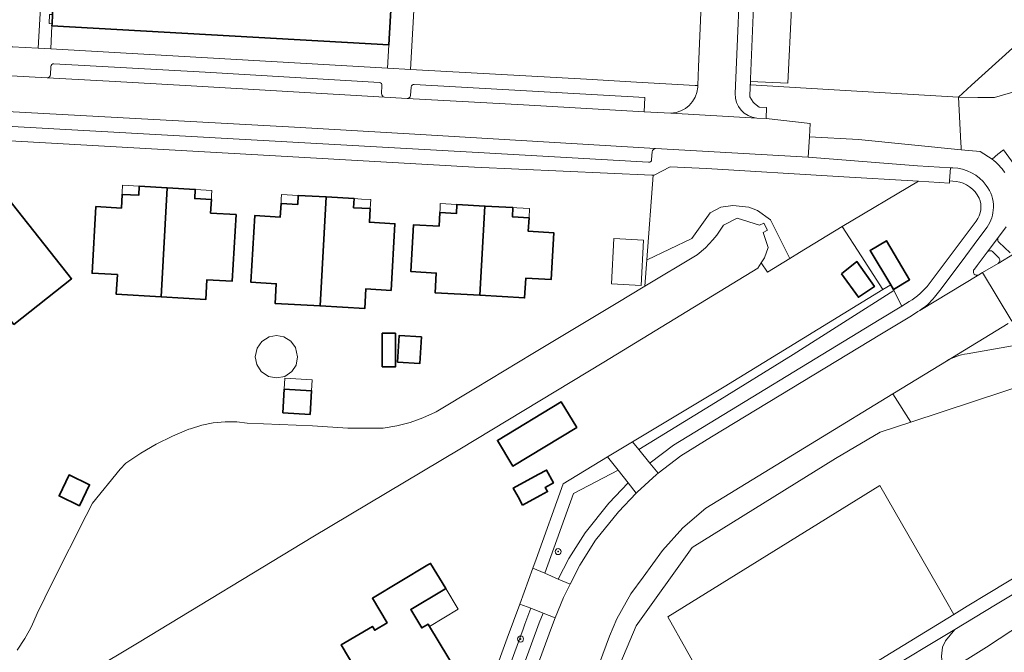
# Model space of a CAD drawing. Extents: x 147051 to 149075, y 463071 to 465537.
# Tile 166 of 229: x 147351 to 147481, y 464990 to 465073. Entities that reach past the tile are written whole.
import ezdxf

# ---------------------------------------------------------------- set-up
doc = ezdxf.new("R2010")
doc.units = 0
doc.header["$LTSCALE"] = 0.5
doc.layers.get('0').update_dxf_attribs({"linetype": 'CONTINUOUS'})
for name, color, linetype, lineweight in [('B-PV-GR-BEPLANTING_CULTUUR_HEESTERS-GV', 252, 'CONTINUOUS', 18), ('B-PV-GR-BEPLANTING_CULTUUR_ROOS-GV', 252, 'CONTINUOUS', 18), ('B-PV-GR-BEPLANTING_CULTUUR_VASTE PLANTENVAK-GV', 252, 'CONTINUOUS', 18), ('B-PV-GR-BOOM-S', 252, 'CONTINUOUS', 25), ('B-PV-OG-BEBOUWING-GV', 6, 'CONTINUOUS', 35), ('B-PV-OG-BEBOUWING_BASSIN-GV', 6, 'CONTINUOUS', 18), ('B-PV-OG-BEBOUWING_LUIFEL-GV', 6, 'CONTINUOUS', 18), ('B-PV-OG-TERREIN_BEGROEID-GV', 252, 'CONTINUOUS', 18), ('B-PV-OG-TERREIN_ERF-GV', 252, 'CONTINUOUS', 18), ('B-PV-OG-WATER_SLOOT-GV', 252, 'CONTINUOUS', 18), ('B-PV-VH-GESLOTENVERHARDING_ASFALT-GV', 252, 'CONTINUOUS', 18), ('B-PV-VH-OPENVERHARDING_BETONELEMENT-GV', 252, 'CONTINUOUS', 18), ('B-PV-VH-OPENVERHARDING_BETONSTRAATSTEEN-GV', 252, 'CONTINUOUS', 18), ('B-PV-VH-OPENVERHARDING_TEGEL-GV', 252, 'CONTINUOUS', 18)]:
    doc.layers.add(name, color=color, linetype=linetype, lineweight=lineweight)
doc.styles.add('NLCS-ISO', font='NLCS-ISO.ttf')

# ---------------------------------------------------------------- blocks, each defined once
blk = doc.blocks.new('SGR-BOOM_GBKN-SO')
at = {"linetype": 'ByBlock', "lineweight": 18}
h = blk.add_hatch(color=0, dxfattribs=at)
h.dxf.hatch_style = 1
edge = h.paths.add_edge_path()
edge.add_arc((0, 0), 0.25, 0, 360)
at = {"color": 0, "linetype": 'ByBlock', "lineweight": 18}
for radius in [2, 0.25]:
    blk.add_circle((0, 0), radius, dxfattribs=at)
at = {"color": 0, "linetype": 'ByBlock', "lineweight": 18, "style": 'NLCS-ISO'}
blk.add_attdef('SOORT', (2.5, 0), '', height=1.5, dxfattribs=at)

msp = doc.modelspace()

# ---------------------------------------------------------------- linework, layer by layer
at = {"layer": 'B-PV-GR-BEPLANTING_CULTUUR_HEESTERS-GV', "flags": 128}
for points in [[(147355.56, 465073.848), (147355.828, 465078.534), (147357.444, 465078.443), (147357.501, 465079.441), (147357.102, 465079.464), (147357.205, 465081.261), (147357.604, 465081.238), (147357.665, 465082.3), (147357.773, 465085.331), (147354.302, 465080.966), (147353.641, 465069.411), (147355.313, 465069.316), (147355.475, 465072.35), (147355.492, 465072.65), (147355.093, 465072.672), (147355.161, 465073.87)], [(147353.641, 465069.411), (147354.302, 465080.966), (147347.493, 465072.405), (147350.234, 465069.605)], [(147422.97, 465011.92), (147419.39, 465001.97), (147418.963, 465000.799), (147420.532, 465000.116), (147424.347, 465010.617), (147430.213, 465013.733), (147428.84, 465015.457)], [(147417.924, 464993.368), (147418.696, 464995.479), (147417.23, 464996.047), (147415.585, 464991.535), (147411.78, 464981.1), (147408.46, 464978.31), (147408.31, 464978.226), (147409.224, 464976.816), (147412.835, 464980.155), (147413.217, 464980.508), (147413.263, 464980.635), (147417.683, 464992.711)]]:
    msp.add_lwpolyline(points, close=True, dxfattribs=at)
msp.add_lwpolyline([(147426.767, 464979.326), (147432.588, 464993.178), (147439.982, 465003.488), (147458.939, 465015.27), (147464.797, 465018.734), (147468.846, 465020.063), (147466.472, 465023.776), (147456.424, 465017.624), (147441.792, 465008.712), (147438.745, 465006.101), (147436.097, 465003.122), (147434.803, 465001.361), (147433.509, 464999.6), (147431.893, 464997.401), (147430.044, 464994.097), (147429.075, 464991.806), (147426.014, 464983.499)], dxfattribs=at)
at = {"layer": 'B-PV-GR-BEPLANTING_CULTUUR_ROOS-GV', "flags": 128}
msp.add_lwpolyline([(147417.683, 464992.711), (147413.263, 464980.635), (147413.217, 464980.508), (147412.835, 464980.155), (147409.224, 464976.816), (147410.891, 464974.243), (147411.874, 464975.327), (147413.066, 464977.078), (147414.522, 464979.702), (147415.585, 464982.002), (147419.822, 464993.58), (147420.334, 464994.845), (147418.696, 464995.479), (147417.924, 464993.368)], close=True, dxfattribs=at)
at = {"layer": 'B-PV-GR-BEPLANTING_CULTUUR_VASTE PLANTENVAK-GV', "flags": 128}
msp.add_lwpolyline([(147424.347, 465010.617), (147420.532, 465000.116), (147422.329, 464999.333), (147423.701, 465002.034), (147425.861, 465005.461), (147428.999, 465009.342), (147431.555, 465012.047), (147430.213, 465013.733)], close=True, dxfattribs=at)
at = {"layer": 'B-PV-OG-BEBOUWING-GV', "flags": 128}
for points in [[(147357.665, 465082.3), (147357.604, 465081.238), (147357.501, 465079.441), (147357.444, 465078.443), (147355.828, 465078.534), (147355.56, 465073.848), (147355.492, 465072.65), (147355.475, 465072.35), (147399.969, 465069.837), (147400.318, 465076.027), (147398.697, 465076.118), (147398.914, 465079.961), (147383.189, 465080.853), (147380.345, 465081.014)], [(147350.436, 465032.931), (147358.075, 465038.975), (147348.773, 465050.73), (147345.871, 465048.434), (147346.43, 465047.729), (147345.002, 465046.599), (147344.444, 465047.305), (147341.135, 465044.686)], [(147370.705, 465050.983), (147367.011, 465051.192), (147366.943, 465049.994), (147364.746, 465050.118), (147364.644, 465048.321), (147361.28, 465048.512), (147360.781, 465039.716), (147364.126, 465039.526), (147363.979, 465036.93), (147369.909, 465036.594)], [(147370.705, 465050.983), (147369.909, 465036.594), (147375.8, 465036.26), (147375.947, 465038.856), (147379.292, 465038.666), (147379.791, 465047.463), (147376.426, 465047.653), (147376.528, 465049.45), (147374.331, 465049.575), (147374.399, 465050.773)], [(147391.684, 465049.777), (147387.99, 465049.99), (147387.921, 465048.792), (147385.724, 465048.919), (147385.62, 465047.122), (147382.256, 465047.316), (147381.748, 465038.52), (147385.093, 465038.327), (147384.943, 465035.731), (147390.874, 465035.389)], [(147391.684, 465049.777), (147390.874, 465035.389), (147396.764, 465035.049), (147396.914, 465037.645), (147400.258, 465037.452), (147400.766, 465046.248), (147397.401, 465046.442), (147397.505, 465048.239), (147395.309, 465048.365), (147395.378, 465049.564)], [(147408.947, 465048.793), (147408.878, 465047.595), (147406.682, 465047.721), (147406.578, 465045.924), (147403.214, 465046.117), (147402.859, 465039.927), (147406.203, 465039.735), (147406.054, 465037.139), (147411.985, 465036.799), (147412.64, 465048.581)], [(147412.64, 465048.581), (147411.985, 465036.799), (147417.875, 465036.461), (147418.024, 465039.057), (147421.369, 465038.865), (147421.724, 465045.055), (147418.359, 465045.248), (147418.463, 465047.045), (147416.266, 465047.171), (147416.335, 465048.369)], [(147466.562, 465037.572), (147468.708, 465038.855), (147465.632, 465044.003), (147463.486, 465042.721), (147466.212, 465038.159)], [(147459.696, 465039.653), (147461.951, 465036.537), (147464.069, 465037.944), (147461.748, 465041.244)], [(147400.839, 465031.791), (147399.093, 465031.791), (147399.093, 465031.553), (147399.093, 465027.363), (147400.839, 465027.363), (147400.839, 465029.196)], [(147404.279, 465031.298), (147401.315, 465031.48), (147401.101, 465027.987), (147404.065, 465027.806)], [(147385.961, 465021.286), (147389.562, 465021.072), (147389.747, 465024.191), (147386.146, 465024.405)], [(147424.753, 465019.333), (147422.705, 465022.725), (147414.299, 465017.65), (147416.346, 465014.258)], [(147359.132, 465009.01), (147360.458, 465011.784), (147357.738, 465013.084), (147356.412, 465010.31)], [(147417.591, 465009.101), (147419.915, 465010.356), (147420.907, 465010.892), (147420.608, 465011.445), (147421.69, 465012.029), (147420.769, 465013.735), (147419.687, 465013.151), (147416.371, 465011.36), (147417.01, 465010.178)], [(147405.324, 464993.067), (147405.13, 464993.39), (147404.31, 464992.89), (147402.85, 464995.33), (147407.12, 464997.88), (147407.462, 464998.086), (147405.458, 465001.415), (147405.1, 465001.2), (147397.797, 464996.804), (147399.731, 464993.564), (147398.091, 464992.585), (147397.784, 464993.1), (147393.671, 464990.645), (147395.48, 464987.614), (147395.206, 464987.45), (147399.05, 464981.01), (147409, 464986.95)]]:
    msp.add_lwpolyline(points, close=True, dxfattribs=at)
at = {"layer": 'B-PV-OG-BEBOUWING_BASSIN-GV', "flags": 128}
msp.add_lwpolyline([(147387.648, 465029.887), (147386.999, 465030.76), (147386.087, 465031.313), (147385.117, 465031.486), (147384.174, 465031.323), (147383.185, 465030.714), (147382.561, 465029.831), (147382.315, 465028.684), (147382.515, 465027.644), (147383.117, 465026.722), (147384.071, 465026.085), (147385.117, 465025.882), (147386.203, 465026.101), (147387.15, 465026.756), (147387.699, 465027.594), (147387.919, 465028.684)], close=True, dxfattribs=at)
at = {"layer": 'B-PV-OG-BEBOUWING_LUIFEL-GV', "flags": 128}
for points in [[(147364.746, 465050.118), (147366.943, 465049.994), (147367.011, 465051.192), (147364.814, 465051.316), (147364.761, 465050.374)], [(147376.528, 465049.45), (147376.558, 465049.972), (147376.596, 465050.648), (147374.399, 465050.773), (147374.331, 465049.575)], [(147385.724, 465048.919), (147387.921, 465048.792), (147387.99, 465049.99), (147385.793, 465050.117), (147385.757, 465049.485)], [(147395.378, 465049.564), (147395.309, 465048.365), (147397.505, 465048.239), (147397.574, 465049.438), (147396.337, 465049.509)], [(147406.682, 465047.721), (147408.878, 465047.595), (147408.947, 465048.793), (147406.751, 465048.919), (147406.712, 465048.232)], [(147416.335, 465048.369), (147416.266, 465047.171), (147418.463, 465047.045), (147418.532, 465048.243), (147416.864, 465048.339)], [(147429.344, 465038.308), (147433.265, 465038.109), (147433.569, 465044.084), (147429.648, 465044.283)], [(147389.747, 465024.191), (147389.834, 465025.65), (147386.233, 465025.864), (147386.146, 465024.405)], [(147402.85, 464995.33), (147404.31, 464992.89), (147405.13, 464993.39), (147405.324, 464993.067), (147409.111, 464995.346), (147407.462, 464998.086), (147407.12, 464997.88)]]:
    msp.add_lwpolyline(points, close=True, dxfattribs=at)
at = {"layer": 'B-PV-OG-TERREIN_BEGROEID-GV', "flags": 128}
for points in [[(147500.094, 465079.422), (147493.082, 465068.763), (147489.756, 465066.398), (147488.12, 465067.649), (147485.472, 465067.496), (147486.175, 465066.64), (147484.954, 465064.995), (147483.658, 465064.073), (147482.039, 465063.525), (147479.895, 465062.927), (147477.702, 465062.927), (147475.176, 465062.966), (147475.462, 465056.942), (147475.494, 465056.352), (147475.513, 465056.008), (147478.011, 465055.759), (147479.599, 465054.774), (147480.37, 465055.408), (147481.079, 465056.004), (147483.212, 465053.083), (147485.614, 465052.737), (147487.99, 465054.136), (147492.284, 465060.393), (147509.161, 465085.688)], [(147474.835, 465051.84), (147473.988, 465051.916), (147473.965, 465051.616), (147469.893, 465051.857), (147459.785, 465045.897), (147462.302, 465042.008), (147465.167, 465037.583), (147466.212, 465038.159)], [(147471.301, 465038.314), (147477.505, 465046.588)], [(147466.212, 465038.159), (147463.486, 465042.721), (147465.632, 465044.003), (147468.708, 465038.855), (147466.562, 465037.572), (147466.628, 465037.41), (147467.661, 465035.368), (147468.664, 465035.974)], [(147473.56, 465028.125), (147467.718, 465024.539), (147466.472, 465023.776), (147468.846, 465020.063), (147489.535, 465026.853), (147491.526, 465027.564), (147491.884, 465027.692), (147491.767, 465027.872), (147490.983, 465029.109), (147490.395, 465029.668), (147489.58, 465029.754), (147485.571, 465029.044), (147485.415, 465029.92), (147485.297, 465030.641), (147476.289, 465029.081)], [(147489.535, 465026.853), (147468.846, 465020.063), (147464.797, 465018.734), (147458.939, 465015.27), (147439.982, 465003.488), (147432.588, 464993.178), (147426.767, 464979.326), (147432.67, 464969.408), (147432.68, 464969.394), (147439.175, 464973.316), (147443.683, 464976.052), (147446.233, 464977.579), (147444.063, 464981.433), (147436.778, 464994.371), (147464.789, 465011.706), (147472.326, 464998.516), (147474.528, 464994.663), (147476.292, 464995.742), (147479.094, 464997.436), (147489.962, 465003.995)]]:
    msp.add_lwpolyline(points, dxfattribs=at)
for points in [[(147477.702, 465062.927), (147479.895, 465062.927), (147482.039, 465063.525), (147483.658, 465064.073), (147484.954, 465064.995), (147486.175, 465066.64), (147485.472, 465067.496), (147483.778, 465068.889), (147483.111, 465070.177), (147482.301, 465069.44), (147476.89, 465064.513), (147475.176, 465062.966)], [(147457.983, 465063.964), (147447.685, 465064.561), (147447.701, 465065.021), (147447.688, 465065.022), (147447.66, 465064.356), (147447.594, 465062.992), (147448.049, 465062.283), (147448.235, 465062.097), (147448.861, 465061.623), (147449.821, 465061.582), (147449.78, 465060.118), (147455.59, 465059.496), (147455.506, 465057.71), (147461.966, 465057.357), (147475.513, 465056.008), (147475.494, 465056.352), (147475.462, 465056.942), (147475.176, 465062.966)], [(147434.86, 465052.658), (147434.019, 465041.459), (147434.046, 465041.472), (147439.951, 465044.31), (147442.393, 465047.664), (147443.791, 465048.418), (147445.377, 465048.649), (147447.458, 465048.451), (147448.619, 465047.997), (147450.327, 465046.78), (147452.893, 465041.652), (147454.154, 465042.429), (147459.785, 465045.897), (147469.893, 465051.857), (147459.262, 465052.465), (147441.889, 465053.537), (147437.096, 465053.734), (147434.996, 465052.651)], [(147434.019, 465041.459), (147433.759, 465037.999), (147440.667, 465042.157), (147441.756, 465043.072), (147442.736, 465044.104), (147443.249, 465044.752), (147444.156, 465046.034), (147445.933, 465046.976), (147448.9, 465046.045), (147449.453, 465046.307), (147449.955, 465045.382), (147449.365, 465045.082), (147450.024, 465043.118), (147449.563, 465041.752), (147449.118, 465041.066), (147449.938, 465039.833), (147452.893, 465041.652), (147450.327, 465046.78), (147448.619, 465047.997), (147447.458, 465048.451), (147445.377, 465048.649), (147443.791, 465048.418), (147442.393, 465047.664), (147439.951, 465044.31), (147434.046, 465041.472)], [(147432.133, 465017.441), (147432.963, 465016.433), (147443.079, 465022.662), (147453.32, 465028.968), (147466.628, 465037.41), (147466.562, 465037.572), (147466.212, 465038.159), (147465.167, 465037.583), (147444.24, 465024.735)], [(147432.963, 465016.433), (147434.428, 465014.652), (147434.457, 465014.675), (147437.534, 465017.034), (147464.694, 465033.577), (147467.661, 465035.368), (147466.628, 465037.41), (147453.32, 465028.968), (147443.079, 465022.662)], [(147472.326, 464998.516), (147464.789, 465011.706), (147436.778, 464994.371), (147444.063, 464981.433), (147446.233, 464977.579), (147446.397, 464977.677), (147464.13, 464988.301), (147474.528, 464994.663)], [(147473.697, 464987.158), (147478.86, 464990.336), (147483.734, 464993.542), (147492.733, 464998.878), (147494.791, 465000), (147496.624, 465000.956), (147500.396, 465002.925), (147500.668, 465003.067), (147500.542, 465008.279), (147498.125, 465006.822), (147490.631, 465002.307), (147484.235, 464998.453), (147480.042, 464995.927), (147474.685, 464992.69), (147474.056, 464991.935), (147473.431, 464991.184), (147473.032, 464990.333), (147472.934, 464989.182), (147473, 464988.231)]]:
    msp.add_lwpolyline(points, close=True, dxfattribs=at)
at = {"layer": 'B-PV-OG-TERREIN_BEGROEID-GV'}
for points in [[(147477.883, 465049.635, 0.245759), (147474.835, 465051.84)], [(147477.505, 465046.588, 0.2579383), (147477.883, 465049.635)], [(147468.664, 465035.974, 0.0910183), (147471.301, 465038.314)], [(147476.289, 465029.081, 0.0981035), (147473.56, 465028.125)]]:
    msp.add_lwpolyline(points, format="xyb", dxfattribs=at)
at = {"layer": 'B-PV-OG-TERREIN_ERF-GV', "flags": 128}
for points in [[(147404.001, 465087.662), (147402.809, 465066.603), (147426.049, 465065.311), (147432.643, 465064.909), (147440.415, 465064.504), (147440.743, 465064.487), (147440.831, 465066.949), (147440.843, 465066.949), (147442.231, 465099.732)], [(147453.098, 465074.643), (147452.627, 465064.808), (147447.701, 465065.021), (147447.685, 465064.561), (147457.983, 465063.964), (147475.176, 465062.966), (147476.89, 465064.513), (147482.301, 465069.44), (147483.111, 465070.177), (147483.717, 465070.728), (147486.526, 465073.286)], [(147350.907, 464989.963), (147351.92, 464991.483), (147352.471, 464992.489), (147352.797, 464993.085), (147353.546, 464994.801), (147355.566, 464998.937), (147359.997, 465007.748), (147360.82, 465009.358), (147364.478, 465013.831), (147365.24, 465014.63), (147367.203, 465015.957), (147369.251, 465017.15), (147371.375, 465018.201), (147373.565, 465019.107), (147373.752, 465019.176), (147375.247, 465019.637), (147376.781, 465019.943), (147378.339, 465020.09), (147379.903, 465020.078), (147381.252, 465019.938), (147389.86, 465019.546), (147394.559, 465019.281), (147399.203, 465019.266), (147400.993, 465019.563), (147402.749, 465020.017), (147404.458, 465020.623), (147406.108, 465021.378), (147406.204, 465021.428), (147411.416, 465024.551), (147418.954, 465029.127), (147430.187, 465035.849), (147433.534, 465037.864), (147433.759, 465037.999), (147434.019, 465041.459), (147434.86, 465052.658), (147434.683, 465052.668), (147411.248, 465053.719), (147384.181, 465055.267), (147349.184, 465057.211)], [(147411.78, 464981.1), (147415.585, 464991.535), (147417.23, 464996.047), (147418.963, 465000.799), (147419.39, 465001.97), (147422.97, 465011.92), (147428.84, 465015.457), (147432.133, 465017.441), (147444.24, 465024.735), (147465.167, 465037.583), (147462.302, 465042.008), (147459.785, 465045.897), (147454.154, 465042.429), (147452.893, 465041.652), (147449.938, 465039.833), (147449.118, 465041.066), (147448.682, 465040.395), (147428.338, 465027.97), (147409.312, 465016.509), (147389.916, 465004.909), (147366.983, 464990.991), (147353.616, 464983.014)]]:
    msp.add_lwpolyline(points, dxfattribs=at)
for points in [[(147355.313, 465069.316), (147399.799, 465066.784), (147399.969, 465069.837), (147355.475, 465072.35)], [(147350.436, 465032.931), (147341.135, 465044.686), (147344.444, 465047.305), (147345.002, 465046.599), (147346.43, 465047.729), (147345.871, 465048.434), (147348.773, 465050.73), (147358.075, 465038.975)], [(147369.909, 465036.594), (147363.979, 465036.93), (147364.126, 465039.526), (147360.781, 465039.716), (147361.28, 465048.512), (147364.644, 465048.321), (147364.746, 465050.118), (147366.943, 465049.994), (147367.011, 465051.192), (147370.705, 465050.983), (147374.399, 465050.773), (147374.331, 465049.575), (147376.528, 465049.45), (147376.426, 465047.653), (147379.791, 465047.463), (147379.292, 465038.666), (147375.947, 465038.856), (147375.8, 465036.26)], [(147390.874, 465035.389), (147384.943, 465035.731), (147385.093, 465038.327), (147381.748, 465038.52), (147382.256, 465047.316), (147385.62, 465047.122), (147385.724, 465048.919), (147387.921, 465048.792), (147387.99, 465049.99), (147391.684, 465049.777), (147395.378, 465049.564), (147395.309, 465048.365), (147397.505, 465048.239), (147397.401, 465046.442), (147400.766, 465046.248), (147400.258, 465037.452), (147396.914, 465037.645), (147396.764, 465035.049)], [(147411.985, 465036.799), (147406.054, 465037.139), (147406.203, 465039.735), (147402.859, 465039.927), (147403.214, 465046.117), (147406.578, 465045.924), (147406.682, 465047.721), (147408.878, 465047.595), (147408.947, 465048.793), (147412.64, 465048.581), (147416.335, 465048.369), (147416.266, 465047.171), (147418.463, 465047.045), (147418.359, 465045.248), (147421.724, 465045.055), (147421.369, 465038.865), (147418.024, 465039.057), (147417.875, 465036.461)], [(147387.648, 465029.887), (147387.919, 465028.684), (147387.699, 465027.594), (147387.15, 465026.756), (147386.203, 465026.101), (147385.117, 465025.882), (147384.071, 465026.085), (147383.117, 465026.722), (147382.515, 465027.644), (147382.315, 465028.684), (147382.561, 465029.831), (147383.185, 465030.714), (147384.174, 465031.323), (147385.117, 465031.486), (147386.087, 465031.313), (147386.999, 465030.76)], [(147400.839, 465031.791), (147400.839, 465029.196), (147400.839, 465027.363), (147399.093, 465027.363), (147399.093, 465031.553), (147399.093, 465031.791)], [(147404.279, 465031.298), (147404.065, 465027.806), (147401.101, 465027.987), (147401.315, 465031.48)], [(147389.747, 465024.191), (147389.562, 465021.072), (147385.961, 465021.286), (147386.146, 465024.405)], [(147424.753, 465019.333), (147416.346, 465014.258), (147414.299, 465017.65), (147422.705, 465022.725)], [(147359.132, 465009.01), (147356.412, 465010.31), (147357.738, 465013.084), (147360.458, 465011.784)], [(147405.324, 464993.067), (147409, 464986.95), (147399.05, 464981.01), (147395.206, 464987.45), (147395.48, 464987.614), (147393.671, 464990.645), (147397.784, 464993.1), (147398.091, 464992.585), (147399.731, 464993.564), (147397.797, 464996.804), (147405.1, 465001.2), (147405.458, 465001.415), (147407.462, 464998.086), (147407.12, 464997.88), (147402.85, 464995.33), (147404.31, 464992.89), (147405.13, 464993.39)], [(147473.697, 464987.158), (147474.437, 464986.021), (147478.357, 464988.57), (147479.792, 464986.365), (147475.871, 464983.816), (147478.463, 464979.505), (147494.171, 464989.227), (147494.934, 464987.995), (147497.177, 464989.383), (147500.245, 464984.426), (147501.379, 464985.017), (147496.703, 464992.513), (147493.497, 464997.653), (147492.733, 464998.878), (147483.734, 464993.542), (147478.86, 464990.336)]]:
    msp.add_lwpolyline(points, close=True, dxfattribs=at)
at = {"layer": 'B-PV-OG-WATER_SLOOT-GV', "flags": 128}
msp.add_lwpolyline([(147353.616, 464983.014), (147366.983, 464990.991), (147389.916, 465004.909), (147409.312, 465016.509), (147428.338, 465027.97), (147448.682, 465040.395), (147449.118, 465041.066), (147449.563, 465041.752), (147450.024, 465043.118), (147449.365, 465045.082), (147449.955, 465045.382), (147449.453, 465046.307), (147448.9, 465046.045), (147445.933, 465046.976), (147444.156, 465046.034), (147443.249, 465044.752), (147442.736, 465044.104), (147441.756, 465043.072), (147440.667, 465042.157), (147433.759, 465037.999), (147433.534, 465037.864), (147430.187, 465035.849), (147418.954, 465029.127), (147411.416, 465024.551), (147406.204, 465021.428), (147406.108, 465021.378), (147404.458, 465020.623), (147402.749, 465020.017), (147400.993, 465019.563), (147399.203, 465019.266), (147394.559, 465019.281), (147389.86, 465019.546), (147381.252, 465019.938), (147379.903, 465020.078), (147378.339, 465020.09), (147376.781, 465019.943), (147375.247, 465019.637), (147373.752, 465019.176), (147373.565, 465019.107), (147371.375, 465018.201), (147369.251, 465017.15), (147367.203, 465015.957), (147365.24, 465014.63), (147364.478, 465013.831), (147360.82, 465009.358), (147359.997, 465007.748), (147355.566, 464998.937), (147353.546, 464994.801), (147352.797, 464993.085), (147352.471, 464992.489), (147351.92, 464991.483), (147350.907, 464989.963)], dxfattribs=at)
at = {"layer": 'B-PV-VH-GESLOTENVERHARDING_ASFALT-GV', "flags": 128}
for points in [[(147455.506, 465057.71), (147455.294, 465055.014)], [(147461.966, 465057.357), (147455.506, 465057.71)], [(147475.513, 465056.008), (147461.966, 465057.357)], [(147478.011, 465055.759), (147475.513, 465056.008)], [(147455.294, 465055.014), (147455.301, 465055.014)], [(147455.301, 465055.014), (147469.765, 465053.877)], [(147479.599, 465054.774), (147478.011, 465055.759)], [(147469.765, 465053.877), (147474.119, 465053.628)], [(147474.119, 465053.628), (147474.425, 465053.611)], [(147478.945, 465045.786), (147477.705, 465044.161)], [(147480.434, 465044.464), (147481.463, 465045.846)], [(147477.705, 465044.161), (147475.637, 465041.355)], [(147478.948, 465042.492), (147480.434, 465044.464)], [(147477.618, 465040.736), (147478.948, 465042.492)], [(147482.548, 465042.315), (147480.381, 465041.014)], [(147475.637, 465041.355), (147472.683, 465037.432)], [(147477.249, 465040.259), (147477.618, 465040.736)], [(147480.381, 465041.014), (147478.322, 465039.79)], [(147482.189, 465033.369), (147478.322, 465039.79), (147477.862, 465039.516), (147477.831, 465039.497), (147470.067, 465034.811), (147469.794, 465034.646), (147468.94, 465034.099), (147464.998, 465031.728), (147442.567, 465018.102), (147438.498, 465015.626), (147435.511, 465013.336), (147435.286, 465013.163), (147432.724, 465010.803), (147432.627, 465010.7), (147430.283, 465008.219), (147427.249, 465004.468), (147425.185, 465001.192), (147423.894, 464998.651), (147423.014, 464996.919), (147421.924, 464994.229), (147421.412, 464992.967), (147417.161, 464981.351)], [(147470.067, 465034.811), (147477.831, 465039.497)], [(147478.322, 465039.79), (147482.189, 465033.369)], [(147472.683, 465037.432), (147471.991, 465036.543)], [(147426.014, 464983.499), (147429.075, 464991.806), (147430.044, 464994.097), (147431.893, 464997.401), (147433.509, 464999.6), (147434.803, 465001.361), (147436.097, 465003.122), (147438.745, 465006.101), (147441.792, 465008.712), (147456.424, 465017.624), (147466.472, 465023.776), (147467.718, 465024.539), (147473.56, 465028.125), (147481.735, 465033.094)], [(147481.735, 465033.094), (147473.56, 465028.125)], [(147476.289, 465029.081), (147485.297, 465030.641)]]:
    msp.add_lwpolyline(points, dxfattribs=at)
at = {"layer": 'B-PV-VH-GESLOTENVERHARDING_ASFALT-GV'}
for points in [[(147481.293, 465052.989, 0.069278), (147479.599, 465054.774)], [(147474.425, 465053.611, -0.2373732), (147478.808, 465051.293)], [(147478.808, 465051.293, -0.1760451), (147479.782, 465048.395)], [(147479.782, 465048.395, -0.1352734), (147478.945, 465045.786)], [(147477.227, 465039.595, -0.3494133), (147477.249, 465040.259)], [(147477.831, 465039.497, -0.3444368), (147477.227, 465039.595)], [(147471.991, 465036.543, -0.0853337), (147470.067, 465034.811)], [(147473.56, 465028.125, -0.0981035), (147476.289, 465029.081)]]:
    msp.add_lwpolyline(points, format="xyb", dxfattribs=at)
at = {"layer": 'B-PV-VH-OPENVERHARDING_BETONELEMENT-GV', "flags": 128}
msp.add_lwpolyline([(147489.962, 465003.995), (147479.094, 464997.436), (147476.292, 464995.742), (147474.528, 464994.663), (147464.13, 464988.301), (147446.397, 464977.677), (147446.233, 464977.579), (147443.683, 464976.052), (147439.175, 464973.316), (147432.68, 464969.394), (147425.157, 464964.851), (147409.126, 464955.152), (147410.044, 464953.543), (147413.678, 464955.759), (147423.769, 464961.911), (147426.034, 464963.292), (147432.77, 464967.363), (147445.968, 464975.34), (147453.355, 464979.804), (147458.928, 464983.172), (147464.879, 464986.766), (147474.685, 464992.69), (147480.042, 464995.927), (147484.235, 464998.453)], dxfattribs=at)
at = {"layer": 'B-PV-VH-OPENVERHARDING_BETONSTRAATSTEEN-GV', "flags": 128}
for points in [[(147442.231, 465099.732), (147440.843, 465066.949)], [(147445.677, 465063.418), (147446.52, 465083.103)], [(147354.852, 465065.515), (147338.947, 465066.381)], [(147355.34, 465066.981), (147355.283, 465065.904)], [(147375.715, 465066.238), (147355.738, 465067.35)], [(147398.706, 465064.895), (147375.715, 465066.238)], [(147440.831, 465066.949), (147440.743, 465064.487)], [(147440.843, 465066.949), (147440.831, 465066.949)], [(147354.852, 465065.515), (147363.055, 465065.079)], [(147363.055, 465065.079), (147354.852, 465065.515)], [(147363.055, 465065.079), (147373.874, 465064.431)], [(147373.874, 465064.431), (147363.055, 465065.079)], [(147373.874, 465064.431), (147399.382, 465062.965)], [(147399.382, 465062.965), (147373.874, 465064.431)], [(147398.989, 465063.42), (147399.047, 465064.499)], [(147402.9, 465064.291), (147402.83, 465063.175)], [(147433.755, 465062.926), (147403.294, 465064.64)], [(147440.743, 465064.487), (147440.739, 465064.266)], [(147402.388, 465062.786), (147399.382, 465062.965)], [(147402.388, 465062.786), (147417.714, 465061.943)], [(147417.714, 465061.943), (147402.388, 465062.786)], [(147433.683, 465061.025), (147433.755, 465062.926)], [(147387.509, 465058.97), (147349.583, 465061.044)], [(147349.583, 465061.044), (147387.509, 465058.97)], [(147417.714, 465061.943), (147433.683, 465061.025)], [(147433.683, 465061.025), (147417.714, 465061.943)], [(147437.192, 465060.826), (147433.683, 465061.025)], [(147437.192, 465060.826), (147448.524, 465060.187)], [(147448.524, 465060.187), (147437.192, 465060.826)], [(147449.78, 465060.118), (147448.524, 465060.187)], [(147455.59, 465059.496), (147449.78, 465060.118)], [(147350.21, 465059.094), (147411.726, 465055.649)], [(147403.385, 465058.069), (147387.509, 465058.97)], [(147387.509, 465058.97), (147403.385, 465058.069)], [(147455.506, 465057.71), (147455.59, 465059.496)], [(147435.165, 465056.163), (147403.385, 465058.069)], [(147403.385, 465058.069), (147435.165, 465056.163)], [(147455.294, 465055.014), (147455.506, 465057.71)], [(147435.165, 465056.163), (147455.294, 465055.014)], [(147411.726, 465055.649), (147434.25, 465054.351)], [(147434.651, 465054.703), (147434.713, 465055.756)], [(147481.463, 465045.846), (147480.434, 465044.464)], [(147480.434, 465044.464), (147480.35, 465044.281)], [(147480.496, 465043.799), (147481.983, 465042.382)], [(147478.948, 465042.492), (147477.618, 465040.736)], [(147479.094, 465042.617), (147478.948, 465042.492)], [(147480.534, 465041.695), (147479.632, 465042.581)], [(147480.588, 465041.572), (147480.534, 465041.695)], [(147477.618, 465040.736), (147477.249, 465040.259)], [(147478.322, 465039.79), (147480.381, 465041.014)], [(147480.381, 465041.014), (147480.536, 465041.155)], [(147477.831, 465039.497), (147477.862, 465039.516)], [(147477.862, 465039.516), (147478.322, 465039.79)]]:
    msp.add_lwpolyline(points, dxfattribs=at)
msp.add_lwpolyline([(147447.702, 465065.362), (147447.688, 465065.022), (147447.701, 465065.021), (147452.627, 465064.808), (147453.098, 465074.643), (147448.111, 465074.891)], close=True, dxfattribs=at)
at = {"layer": 'B-PV-VH-OPENVERHARDING_BETONSTRAATSTEEN-GV'}
for points in [[(147355.738, 465067.35, 0.4393869), (147355.34, 465066.981)], [(147355.283, 465065.904, -0.3926524), (147354.852, 465065.515)], [(147399.047, 465064.499, 0.4626416), (147398.706, 465064.895)], [(147403.294, 465064.64, 0.3917683), (147402.9, 465064.291)], [(147440.739, 465064.266, -0.3828539), (147437.192, 465060.826)], [(147399.382, 465062.965, -0.3844481), (147398.989, 465063.42)], [(147402.83, 465063.175, -0.4054979), (147402.388, 465062.786)], [(147448.524, 465060.187, -0.4001352), (147445.677, 465063.418)], [(147434.713, 465055.756, -0.3248197), (147435.165, 465056.163)], [(147434.25, 465054.351, 0.4208443), (147434.651, 465054.703)], [(147480.35, 465044.281, 0.2902225), (147480.496, 465043.799)], [(147479.632, 465042.581, 0.3010119), (147479.094, 465042.617)], [(147480.536, 465041.155, 0.229931), (147480.588, 465041.572)], [(147477.249, 465040.259, 0.3494133), (147477.227, 465039.595)], [(147477.227, 465039.595, 0.3444368), (147477.831, 465039.497)]]:
    msp.add_lwpolyline(points, format="xyb", dxfattribs=at)
at = {"layer": 'B-PV-VH-OPENVERHARDING_TEGEL-GV', "flags": 128}
for points in [[(147448.524, 465060.187), (147449.78, 465060.118), (147449.821, 465061.582), (147448.861, 465061.623), (147448.235, 465062.097), (147448.049, 465062.283), (147447.594, 465062.992), (147447.66, 465064.356), (147447.688, 465065.022), (147447.702, 465065.362), (147448.111, 465074.891), (147449.137, 465098.312), (147450.326, 465099.345), (147451.99, 465099.185), (147452.018, 465099.963), (147452.05, 465100.843), (147452.061, 465101.135), (147450.42, 465101.286)], [(147447.212, 465098.445), (147446.52, 465083.103), (147445.677, 465063.418)], [(147440.739, 465064.266), (147440.743, 465064.487), (147440.415, 465064.504), (147432.643, 465064.909), (147426.049, 465065.311), (147402.809, 465066.603), (147399.799, 465066.784), (147355.313, 465069.316), (147353.641, 465069.411), (147350.234, 465069.605), (147347.493, 465072.405), (147346.418, 465073.509), (147341.928, 465078.083), (147340.625, 465079.41), (147336.59, 465083.52), (147336.997, 465080.527), (147349.525, 465067.726), (147337.768, 465068.386), (147337.857, 465066.593)], [(147338.947, 465066.381), (147354.852, 465065.515)], [(147355.283, 465065.904), (147355.34, 465066.981)], [(147355.738, 465067.35), (147375.715, 465066.238), (147398.706, 465064.895)], [(147399.047, 465064.499), (147398.989, 465063.42)], [(147402.83, 465063.175), (147402.9, 465064.291)], [(147403.294, 465064.64), (147433.755, 465062.926), (147433.683, 465061.025), (147437.192, 465060.826)], [(147399.382, 465062.965), (147402.388, 465062.786)], [(147434.25, 465054.351), (147411.726, 465055.649), (147350.21, 465059.094)], [(147349.184, 465057.211), (147384.181, 465055.267), (147411.248, 465053.719), (147434.683, 465052.668), (147434.86, 465052.658), (147434.996, 465052.651), (147437.096, 465053.734), (147441.889, 465053.537), (147459.262, 465052.465), (147469.893, 465051.857), (147473.965, 465051.616), (147473.988, 465051.916), (147474.119, 465053.628), (147469.765, 465053.877), (147455.301, 465055.014), (147455.294, 465055.014), (147435.165, 465056.163)], [(147481.079, 465056.004), (147480.37, 465055.408)], [(147483.212, 465053.083), (147481.079, 465056.004)], [(147434.713, 465055.756), (147434.651, 465054.703)], [(147480.37, 465055.408), (147479.599, 465054.774)], [(147474.425, 465053.611), (147474.119, 465053.628), (147473.988, 465051.916), (147474.835, 465051.84)], [(147477.505, 465046.588), (147471.301, 465038.314)], [(147471.991, 465036.543), (147472.683, 465037.432), (147475.637, 465041.355), (147477.705, 465044.161), (147478.945, 465045.786)], [(147480.434, 465044.464), (147478.948, 465042.492)], [(147480.35, 465044.281), (147480.434, 465044.464)], [(147481.983, 465042.382), (147480.496, 465043.799)], [(147478.948, 465042.492), (147479.094, 465042.617)], [(147479.632, 465042.581), (147480.534, 465041.695)], [(147480.381, 465041.014), (147482.548, 465042.315)], [(147480.534, 465041.695), (147480.588, 465041.572)], [(147480.536, 465041.155), (147480.381, 465041.014)], [(147468.664, 465035.974), (147467.661, 465035.368), (147464.694, 465033.577), (147437.534, 465017.034), (147434.457, 465014.675), (147434.428, 465014.652), (147435.511, 465013.336), (147438.498, 465015.626), (147442.567, 465018.102), (147464.998, 465031.728), (147468.94, 465034.099), (147469.794, 465034.646), (147470.067, 465034.811)]]:
    msp.add_lwpolyline(points, dxfattribs=at)
for points in [[(147384.903, 465097.952), (147392.626, 465093.02), (147392.514, 465091.114), (147392.438, 465089.346), (147398.963, 465088.978), (147400.974, 465087.735), (147400.318, 465076.027), (147399.969, 465069.837), (147399.799, 465066.784), (147402.809, 465066.603), (147404.001, 465087.662), (147402.794, 465089.794), (147387.273, 465099.857)], [(147355.161, 465073.87), (147355.093, 465072.672), (147355.492, 465072.65), (147355.56, 465073.848)], [(147432.133, 465017.441), (147428.84, 465015.457), (147430.213, 465013.733), (147431.555, 465012.047), (147432.627, 465010.7), (147432.724, 465010.803), (147435.286, 465013.163), (147435.511, 465013.336), (147434.428, 465014.652), (147432.963, 465016.433)], [(147428.999, 465009.342), (147425.861, 465005.461), (147423.701, 465002.034), (147422.329, 464999.333), (147423.894, 464998.651), (147425.185, 465001.192), (147427.249, 465004.468), (147430.283, 465008.219), (147432.627, 465010.7), (147431.555, 465012.047)], [(147417.23, 464996.047), (147418.696, 464995.479), (147420.334, 464994.845), (147421.924, 464994.229), (147423.014, 464996.919), (147423.894, 464998.651), (147422.329, 464999.333), (147420.532, 465000.116), (147418.963, 465000.799)], [(147420.334, 464994.845), (147419.822, 464993.58), (147415.585, 464982.002), (147414.522, 464979.702), (147413.066, 464977.078), (147411.874, 464975.327), (147410.891, 464974.243), (147411.849, 464972.764), (147413.216, 464974.27), (147414.518, 464976.183), (147416.043, 464978.93), (147417.161, 464981.351), (147421.412, 464992.967), (147421.924, 464994.229)], [(147473, 464988.231), (147472.934, 464989.182), (147473.032, 464990.333), (147473.431, 464991.184), (147474.056, 464991.935), (147474.685, 464992.69), (147464.879, 464986.766), (147465.982, 464987.101), (147467.057, 464987.427), (147467.958, 464987.402), (147469.284, 464987.103), (147469.885, 464986.527), (147470.745, 464985.396), (147471.539, 464984.352), (147472.884, 464982.093), (147475.46, 464977.813), (147477.461, 464974.58), (147480.35, 464976.368), (147478.463, 464979.505), (147475.871, 464983.816), (147474.437, 464986.021), (147473.697, 464987.158)]]:
    msp.add_lwpolyline(points, close=True, dxfattribs=at)
at = {"layer": 'B-PV-VH-OPENVERHARDING_TEGEL-GV'}
for points in [[(147355.34, 465066.981, -0.4393869), (147355.738, 465067.35)], [(147354.852, 465065.515, 0.3926524), (147355.283, 465065.904)], [(147398.706, 465064.895, -0.4626416), (147399.047, 465064.499)], [(147402.9, 465064.291, -0.3917683), (147403.294, 465064.64)], [(147437.192, 465060.826, 0.3828539), (147440.739, 465064.266)], [(147398.989, 465063.42, 0.3844481), (147399.382, 465062.965)], [(147402.388, 465062.786, 0.4054979), (147402.83, 465063.175)], [(147445.677, 465063.418, 0.4001352), (147448.524, 465060.187)], [(147435.165, 465056.163, 0.3248197), (147434.713, 465055.756)], [(147434.651, 465054.703, -0.4208443), (147434.25, 465054.351)], [(147479.599, 465054.774, -0.069278), (147481.293, 465052.989)], [(147478.808, 465051.293, 0.2373732), (147474.425, 465053.611)], [(147474.835, 465051.84, -0.245759), (147477.883, 465049.635)], [(147479.782, 465048.395, 0.1760451), (147478.808, 465051.293)], [(147477.883, 465049.635, -0.2579383), (147477.505, 465046.588)], [(147478.945, 465045.786, 0.1352734), (147479.782, 465048.395)], [(147480.496, 465043.799, -0.2902225), (147480.35, 465044.281)], [(147479.094, 465042.617, -0.3010119), (147479.632, 465042.581)], [(147480.588, 465041.572, -0.229931), (147480.536, 465041.155)], [(147471.301, 465038.314, -0.0910183), (147468.664, 465035.974)], [(147470.067, 465034.811, 0.0853337), (147471.991, 465036.543)]]:
    msp.add_lwpolyline(points, format="xyb", dxfattribs=at)

# ---------------------------------------------------------------- block references
at = {"layer": 'B-PV-GR-BOOM-S', "xscale": 0.2, "yscale": 0.2, "zscale": 0.2}
for p in [(147422.306, 465002.973), (147417.341, 464991.431)]:
    msp.add_blockref('SGR-BOOM_GBKN-SO', p, dxfattribs=at)

doc.saveas('drawing.dxf')
